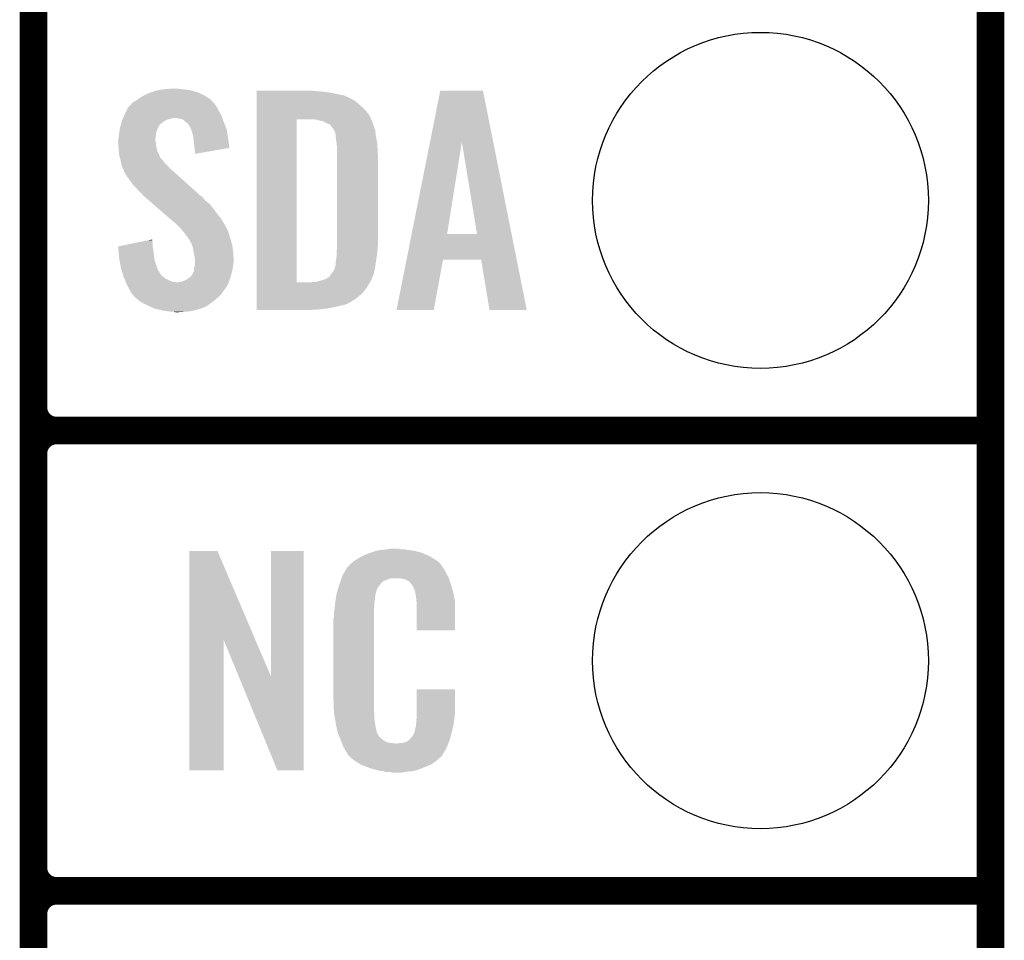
# Model space of a CAD drawing. Extents: x -1.3 to 24.2, y -3.9 to 39.2.
# Tile 13 of 27: x 18.8 to 24.2, y 1 to 6.1. Entities that reach past the tile are written whole.
import ezdxf

# ---------------------------------------------------------------- set-up
doc = ezdxf.new("R2010")
doc.units = 0
doc.layers.get('0').update_dxf_attribs({"linetype": 'CONTINUOUS'})
for name, color, linetype in [('PROXIMITY_23_CLICK_V100_GKO', 5, 'CONTINUOUS'), ('PROXIMITY_23_CLICK_V100_GTO', 14, 'CONTINUOUS'), ('PROXIMITY_23_CLICK_V100_GTS', 12, 'CONTINUOUS')]:
    doc.layers.add(name, color=color, linetype=linetype)

# ---------------------------------------------------------------- blocks, each defined once
blk = doc.blocks.new('ROUND_35')
blk.add_circle((0, 0), 0.9271)

msp = doc.modelspace()

# ---------------------------------------------------------------- linework, layer by layer
at = {"layer": 'PROXIMITY_23_CLICK_V100_GKO', "const_width": 0.1524}
msp.add_lwpolyline([(24.13, -1.27), (24.13, 36.83)], dxfattribs=at)
at = {"layer": 'PROXIMITY_23_CLICK_V100_GTO', "const_width": 0.1524}
for points in [[(18.8468, -0.5588), (18.8468, 18.3388)], [(18.8468, 3.937), (18.8468, 6.223)], [(18.9738, 3.81), (24.13, 3.81)], [(18.9738, 3.81), (24.13, 3.81)], [(18.8468, 1.397), (18.8468, 3.683)], [(18.9738, 1.27), (24.13, 1.27)], [(18.9738, 1.27), (24.13, 1.27)]]:
    msp.add_lwpolyline(points, dxfattribs=at)
for points in [[(18.8468, 3.937, 0.4142136), (18.9738, 3.81)], [(18.9738, 3.81, 0.4142136), (18.8468, 3.683)], [(18.9738, 3.81, 0.4142136), (18.8468, 3.683)], [(18.8468, 1.397, 0.4142136), (18.9738, 1.27)], [(18.9738, 1.27, 0.4142136), (18.8468, 1.143)], [(18.9738, 1.27, 0.4142136), (18.8468, 1.143)]]:
    msp.add_lwpolyline(points, format="xyb", dxfattribs=at)
at = {"layer": 'PROXIMITY_23_CLICK_V100_GTO'}
for points in [[(19.430998, 5.64388), (19.456402, 5.65912), (19.813906, 5.64388), (19.78914, 5.65912)], [(19.456402, 5.65912), (19.489422, 5.674362), (19.78914, 5.65912), (19.75648, 5.674362)], [(19.489422, 5.674362), (19.497544, 5.6769), (19.75648, 5.674362), (19.75104, 5.6769)], [(19.497544, 5.6769), (19.53006, 5.68706), (19.75104, 5.6769), (19.715482, 5.68706)], [(19.53006, 5.68706), (19.56054, 5.69214), (19.715482, 5.68706), (19.67992, 5.69214)], [(19.56054, 5.69214), (19.575782, 5.69468), (19.67992, 5.69214), (19.654518, 5.69468)], [(19.575782, 5.69468), (19.62912, 5.69722), (19.654518, 5.69468), (19.641822, 5.69722)], [(20.07872, 5.68198), (20.078722, 5.68452), (20.41652, 5.68198), (20.39112, 5.68452)], [(20.07872, 5.67944), (20.07872, 5.68198), (20.44954, 5.67944), (20.41652, 5.68198)], [(20.07872, 5.67436), (20.07872, 5.67944), (20.485098, 5.67436), (20.44954, 5.67944)], [(20.07872, 5.659118), (20.07872, 5.67436), (20.561302, 5.659118), (20.485098, 5.67436)], [(20.07872, 5.64388), (20.07872, 5.659118), (20.59432, 5.64388), (20.561302, 5.659118)], [(21.035876, 5.402448), (21.092174, 5.684502), (21.384672, 5.402448), (21.328384, 5.684502)], [(21.092174, 5.684502), (21.092178, 5.68452), (21.328384, 5.684502), (21.092178, 5.68452)], [(19.369828, 5.593078), (19.379142, 5.60324), (19.86026, 5.593078), (19.852642, 5.60324)], [(19.379142, 5.60324), (19.383796, 5.608316), (19.852642, 5.60324), (19.850102, 5.608316)], [(19.383796, 5.608316), (19.395444, 5.621022), (19.850102, 5.608316), (19.838456, 5.621022)], [(19.395444, 5.621022), (19.400518, 5.62356), (19.838456, 5.621022), (19.83613, 5.62356)], [(19.400518, 5.62356), (19.41322, 5.631178), (19.83613, 5.62356), (19.829148, 5.631178)], [(19.41322, 5.631178), (19.423884, 5.638798), (19.829148, 5.631178), (19.822162, 5.638798)], [(19.423884, 5.638798), (19.430998, 5.64388), (19.822162, 5.638798), (19.813906, 5.64388)], [(20.07872, 5.63626), (20.07872, 5.64388), (20.609558, 5.63626), (20.59432, 5.64388)], [(20.07872, 5.62864), (20.07872, 5.63626), (20.622262, 5.62864), (20.609558, 5.63626)], [(20.07872, 5.6134), (20.07872, 5.62864), (20.64004, 5.6134), (20.622262, 5.62864)], [(20.07872, 5.595622), (20.07872, 5.6134), (20.66036, 5.595622), (20.64004, 5.6134)], [(19.342098, 5.53466), (19.346452, 5.544818), (19.88929, 5.53466), (19.88566, 5.544818)], [(19.346452, 5.544818), (19.34972, 5.55244), (19.88566, 5.544818), (19.881504, 5.55244)], [(19.34972, 5.55244), (19.359202, 5.57276), (19.881504, 5.55244), (19.87042, 5.57276)], [(19.359202, 5.57276), (19.367502, 5.59054), (19.87042, 5.57276), (19.86153, 5.59054)], [(19.367502, 5.59054), (19.369828, 5.593078), (19.86153, 5.59054), (19.86026, 5.593078)], [(20.078718, 5.549898), (20.07872, 5.575298), (20.701, 5.549898), (20.680682, 5.575298)], [(20.078718, 5.52704), (20.078718, 5.549898), (20.711392, 5.52704), (20.701, 5.549898)], [(20.07872, 5.575298), (20.07872, 5.595622), (20.680682, 5.575298), (20.66036, 5.595622)], [(19.32432, 5.481322), (19.32722, 5.491478), (19.535142, 5.481322), (19.54022, 5.491478)], [(19.32722, 5.491478), (19.329398, 5.4991), (19.54022, 5.491478), (19.5453, 5.4991)], [(19.329398, 5.4991), (19.330124, 5.50164), (19.5453, 5.4991), (19.54784, 5.50164)], [(19.330124, 5.50164), (19.333028, 5.5118), (19.54784, 5.50164), (19.56054, 5.5118)], [(19.333028, 5.5118), (19.33448, 5.516882), (19.56054, 5.5118), (19.568162, 5.516882)], [(19.33448, 5.516882), (19.336654, 5.521958), (19.568162, 5.516882), (19.575776, 5.521958)], [(19.336654, 5.521958), (19.339922, 5.52958), (19.575776, 5.521958), (19.601182, 5.52958)], [(19.339922, 5.52958), (19.342098, 5.53466), (19.601182, 5.52958), (19.621498, 5.53466)], [(19.649438, 5.53212), (19.629118, 5.53466), (19.890196, 5.53212), (19.88929, 5.53466)], [(19.669756, 5.527042), (19.649438, 5.53212), (19.89201, 5.527042), (19.890196, 5.53212)], [(19.691986, 5.50926), (19.669756, 5.527042), (19.89836, 5.50926), (19.89201, 5.527042)], [(19.695158, 5.506722), (19.691986, 5.50926), (19.899376, 5.506722), (19.89836, 5.50926)], [(19.702778, 5.4991), (19.695158, 5.506722), (19.902424, 5.4991), (19.899376, 5.506722)], [(19.707858, 5.488944), (19.702778, 5.4991), (19.906486, 5.488944), (19.902424, 5.4991)], [(20.078702, 4.627902), (20.078718, 5.52704), (20.29968, 4.627902), (20.299702, 5.52704)], [(20.413982, 5.524498), (20.391118, 5.52704), (20.712548, 5.524498), (20.711392, 5.52704)], [(20.421598, 5.52196), (20.413982, 5.524498), (20.7137, 5.52196), (20.712548, 5.524498)], [(20.42922, 5.51942), (20.421598, 5.52196), (20.714972, 5.51942), (20.7137, 5.52196)], [(20.444462, 5.516878), (20.42922, 5.51942), (20.716242, 5.516878), (20.714972, 5.51942)], [(20.454622, 5.511798), (20.444462, 5.516878), (20.717512, 5.511798), (20.716242, 5.516878)], [(20.462242, 5.50672), (20.454622, 5.511798), (20.718782, 5.50672), (20.717512, 5.511798)], [(20.462248, 5.506718), (20.462242, 5.50672), (20.718782, 5.506718), (20.718782, 5.50672)], [(20.467324, 5.50418), (20.462248, 5.506718), (20.71987, 5.50418), (20.718782, 5.506718)], [(20.469864, 5.504178), (20.467324, 5.50418), (20.719872, 5.504178), (20.71987, 5.50418)], [(20.482562, 5.499096), (20.469864, 5.504178), (20.72205, 5.499096), (20.719872, 5.504178)], [(20.49018, 5.48894), (20.482562, 5.499096), (20.7264, 5.48894), (20.72205, 5.499096)], [(19.3167, 5.422902), (19.318476, 5.44068), (19.520216, 5.422902), (19.52244, 5.44068)], [(19.318476, 5.44068), (19.31924, 5.4483), (19.52244, 5.44068), (19.52371, 5.4483)], [(19.31924, 5.4483), (19.320412, 5.45592), (19.52371, 5.4483), (19.52498, 5.45592)], [(19.320412, 5.45592), (19.322756, 5.471158), (19.52498, 5.45592), (19.53006, 5.471158)], [(19.322756, 5.471158), (19.32432, 5.481322), (19.53006, 5.471158), (19.535142, 5.481322)], [(19.712934, 5.483866), (19.707858, 5.488944), (19.908518, 5.483866), (19.906486, 5.488944)], [(19.71294, 5.481324), (19.712934, 5.483866), (19.909534, 5.481324), (19.908518, 5.483866)], [(19.716752, 5.471158), (19.71294, 5.481324), (19.9136, 5.471158), (19.909534, 5.481324)], [(19.72056, 5.461), (19.716752, 5.471158), (19.915204, 5.461), (19.9136, 5.471158)], [(19.728178, 5.438142), (19.72056, 5.461), (19.918814, 5.438142), (19.915204, 5.461)], [(19.729784, 5.4229), (19.728178, 5.438142), (19.92122, 5.4229), (19.918814, 5.438142)], [(20.50542, 5.468618), (20.49018, 5.48894), (20.733174, 5.468618), (20.7264, 5.48894)], [(20.50669, 5.466078), (20.50542, 5.468618), (20.73402, 5.466078), (20.733174, 5.468618)], [(20.5105, 5.458458), (20.50669, 5.466078), (20.734656, 5.458458), (20.73402, 5.466078)], [(20.51304, 5.45084), (20.5105, 5.458458), (20.73529, 5.45084), (20.734656, 5.458458)], [(20.51558, 5.445756), (20.51304, 5.45084), (20.735714, 5.445756), (20.73529, 5.45084)], [(20.51558, 5.435598), (20.51558, 5.445756), (20.73656, 5.435598), (20.735714, 5.445756)], [(19.31416, 5.412742), (19.316064, 5.420358), (19.5199, 5.412742), (19.5199, 5.420358)], [(19.31416, 5.410198), (19.31416, 5.412742), (19.5199, 5.410198), (19.5199, 5.412742)], [(19.31416, 5.400038), (19.31416, 5.410198), (19.52244, 5.400038), (19.5199, 5.410198)], [(19.31525, 5.384798), (19.31416, 5.400038), (19.52244, 5.384798), (19.52244, 5.400038)], [(19.3167, 5.36448), (19.31525, 5.384798), (19.52752, 5.36448), (19.52244, 5.384798)], [(19.316064, 5.420358), (19.3167, 5.422902), (19.5199, 5.420358), (19.520216, 5.422902)], [(19.73326, 5.38988), (19.729784, 5.4229), (19.925926, 5.38988), (19.92122, 5.4229)], [(19.7358, 5.36956), (19.73326, 5.38988), (19.92882, 5.36956), (19.925926, 5.38988)], [(20.51558, 5.42798), (20.51558, 5.435598), (20.738084, 5.42798), (20.73656, 5.435598)], [(20.51939, 5.3975), (20.51558, 5.42798), (20.74418, 5.3975), (20.738084, 5.42798)], [(20.5232, 5.367018), (20.51939, 5.3975), (20.745974, 5.367018), (20.74418, 5.3975)], [(20.934514, 4.894606), (21.035876, 5.402448), (21.130264, 4.894606), (21.211522, 5.402448)], [(21.295334, 4.89458), (21.211522, 5.402448), (21.48602, 4.89458), (21.384672, 5.402448)], [(19.317482, 5.354318), (19.3167, 5.36448), (19.53006, 5.354318), (19.52752, 5.36448)], [(19.31924, 5.331462), (19.317482, 5.354318), (19.54061, 5.331462), (19.53006, 5.354318)], [(19.322014, 5.321296), (19.31924, 5.331462), (19.5453, 5.321296), (19.54061, 5.331462)], [(19.735802, 5.369556), (19.7358, 5.36956), (19.92882, 5.369556), (19.92882, 5.36956)], [(19.73834, 5.35178), (19.735802, 5.369556), (19.826182, 5.35178), (19.92882, 5.369556)], [(19.73834, 5.336566), (19.73834, 5.35178), (19.73834, 5.336566), (19.826182, 5.35178)], [(20.5232, 5.35432), (20.5232, 5.367018), (20.74672, 5.35432), (20.745974, 5.367018)], [(20.5232, 5.308602), (20.5232, 5.35432), (20.74926, 5.308602), (20.74672, 5.35432)], [(19.322706, 5.318756), (19.322014, 5.321296), (19.545302, 5.318756), (19.5453, 5.321296)], [(19.32409, 5.31368), (19.322706, 5.318756), (19.547842, 5.31368), (19.545302, 5.318756)], [(19.32686, 5.30352), (19.32409, 5.31368), (19.558002, 5.30352), (19.547842, 5.31368)], [(19.32799, 5.29844), (19.32686, 5.30352), (19.56308, 5.29844), (19.558002, 5.30352)], [(19.331376, 5.283198), (19.32799, 5.29844), (19.573242, 5.283198), (19.56308, 5.29844)], [(19.33194, 5.28066), (19.331376, 5.283198), (19.576416, 5.28066), (19.573242, 5.283198)], [(19.333846, 5.27304), (19.33194, 5.28066), (19.585942, 5.27304), (19.576416, 5.28066)], [(19.337018, 5.260342), (19.333846, 5.27304), (19.596824, 5.260342), (19.585942, 5.27304)], [(20.5232, 4.84378), (20.5232, 5.308602), (20.74926, 4.84378), (20.74926, 5.308602)], [(19.34007, 5.255258), (19.337018, 5.260342), (19.60118, 5.255258), (19.596824, 5.260342)], [(19.34464, 5.247642), (19.34007, 5.255258), (19.610068, 5.247642), (19.60118, 5.255258)], [(19.346546, 5.24002), (19.34464, 5.247642), (19.61896, 5.24002), (19.610068, 5.247642)], [(19.347178, 5.237486), (19.346546, 5.24002), (19.621782, 5.237486), (19.61896, 5.24002)], [(19.349718, 5.23494), (19.347178, 5.237486), (19.624616, 5.23494), (19.621782, 5.237486)], [(19.362418, 5.212082), (19.349718, 5.23494), (19.650062, 5.212082), (19.624616, 5.23494)], [(19.3802, 5.18922), (19.362418, 5.212082), (19.675512, 5.18922), (19.650062, 5.212082)], [(19.39798, 5.16382), (19.3802, 5.18922), (19.703788, 5.16382), (19.675512, 5.18922)], [(19.415762, 5.14604), (19.39798, 5.16382), (19.723582, 5.14604), (19.703788, 5.16382)], [(19.430998, 5.12826), (19.415762, 5.14604), (19.743374, 5.12826), (19.723582, 5.14604)], [(19.443698, 5.118102), (19.430998, 5.12826), (19.754682, 5.118102), (19.743374, 5.12826)], [(19.45132, 5.107942), (19.443698, 5.118102), (19.765992, 5.107942), (19.754682, 5.118102)], [(19.45386, 5.105398), (19.45132, 5.107942), (19.768824, 5.105398), (19.765992, 5.107942)], [(19.456792, 5.102858), (19.45386, 5.105398), (19.7739, 5.102858), (19.768824, 5.105398)], [(19.468512, 5.0927), (19.456792, 5.102858), (19.78406, 5.0927), (19.7739, 5.102858)], [(19.4861, 5.077458), (19.468512, 5.0927), (19.796762, 5.077458), (19.78406, 5.0927)], [(19.506616, 5.059678), (19.4861, 5.077458), (19.819622, 5.059678), (19.796762, 5.077458)], [(19.535922, 5.03428), (19.506616, 5.059678), (19.83994, 5.03428), (19.819622, 5.059678)], [(19.56816, 5.00634), (19.535922, 5.03428), (19.86026, 5.00634), (19.83994, 5.03428)], [(19.600402, 4.978398), (19.56816, 5.00634), (19.883122, 4.978398), (19.86026, 5.00634)], [(19.60626, 4.97332), (19.600402, 4.978398), (19.886086, 4.97332), (19.883122, 4.978398)], [(19.631658, 4.953002), (19.60626, 4.97332), (19.897936, 4.953002), (19.886086, 4.97332)], [(19.636742, 4.94792), (19.631658, 4.953002), (19.9009, 4.94792), (19.897936, 4.953002)], [(19.641824, 4.942838), (19.636742, 4.94792), (19.903442, 4.942838), (19.9009, 4.94792)], [(19.649444, 4.935218), (19.641824, 4.942838), (19.90852, 4.935218), (19.903442, 4.942838)], [(19.651982, 4.93268), (19.649444, 4.935218), (19.90979, 4.93268), (19.90852, 4.935218)], [(19.667538, 4.9149), (19.651982, 4.93268), (19.91868, 4.9149), (19.90979, 4.93268)], [(19.66976, 4.91236), (19.667538, 4.9149), (19.919634, 4.91236), (19.91868, 4.9149)], [(19.68246, 4.89712), (19.66976, 4.91236), (19.925348, 4.89712), (19.919634, 4.91236)], [(19.684152, 4.894582), (19.68246, 4.89712), (19.926298, 4.894582), (19.925348, 4.89712)], [(19.69262, 4.88188), (19.684152, 4.894582), (19.929764, 4.88188), (19.926298, 4.894582)], [(20.906118, 4.75234), (20.934508, 4.89458), (21.514406, 4.75234), (21.48602, 4.89458)], [(20.934508, 4.89458), (20.934514, 4.894606), (21.295334, 4.89458), (21.130264, 4.894606)], [(19.31418, 4.826004), (19.401924, 4.843778), (19.50466, 4.826004), (19.50466, 4.843778)], [(19.401924, 4.843778), (19.47716, 4.859018), (19.50466, 4.843778), (19.50212, 4.859018)], [(19.47716, 4.859018), (19.50212, 4.864074), (19.50212, 4.859018), (19.50212, 4.864074)], [(19.700236, 4.874262), (19.69262, 4.88188), (19.931842, 4.874262), (19.929764, 4.88188)], [(19.70278, 4.866644), (19.700236, 4.874262), (19.93392, 4.866644), (19.931842, 4.874262)], [(19.702784, 4.86664), (19.70278, 4.866644), (19.93392, 4.86664), (19.93392, 4.866644)], [(19.705318, 4.864102), (19.702784, 4.86664), (19.934702, 4.864102), (19.93392, 4.86664)], [(19.718018, 4.843782), (19.705318, 4.864102), (19.940954, 4.843782), (19.934702, 4.864102)], [(19.72183, 4.833618), (19.718018, 4.843782), (19.94408, 4.833618), (19.940954, 4.843782)], [(20.5232, 4.82854), (20.5232, 4.84378), (20.747736, 4.82854), (20.74926, 4.84378)], [(19.314384, 4.823458), (19.31418, 4.826004), (19.50466, 4.823458), (19.50466, 4.826004)], [(19.316408, 4.79806), (19.314384, 4.823458), (19.50974, 4.79806), (19.50466, 4.823458)], [(19.318634, 4.77012), (19.316408, 4.79806), (19.51228, 4.77012), (19.50974, 4.79806)], [(19.725638, 4.823462), (19.72183, 4.833618), (19.945436, 4.823462), (19.94408, 4.833618)], [(19.73088, 4.79552), (19.725638, 4.823462), (19.94916, 4.79552), (19.945436, 4.823462)], [(19.73326, 4.78282), (19.73088, 4.79552), (19.949954, 4.78282), (19.94916, 4.79552)], [(20.52066, 4.800602), (20.522276, 4.81838), (20.745238, 4.800602), (20.74672, 4.81838)], [(20.52066, 4.7879), (20.52066, 4.800602), (20.74418, 4.7879), (20.745238, 4.800602)], [(20.52066, 4.77774), (20.52066, 4.7879), (20.742728, 4.77774), (20.74418, 4.7879)], [(20.522276, 4.81838), (20.5232, 4.82854), (20.74672, 4.81838), (20.747736, 4.82854)], [(19.31924, 4.762498), (19.318634, 4.77012), (19.513668, 4.762498), (19.51228, 4.77012)], [(19.322936, 4.74218), (19.31924, 4.762498), (19.517362, 4.74218), (19.513668, 4.762498)], [(19.328016, 4.71424), (19.322936, 4.74218), (19.52752, 4.71424), (19.517362, 4.74218)], [(19.737918, 4.754882), (19.73326, 4.78282), (19.9517, 4.754882), (19.949954, 4.78282)], [(19.73834, 4.752342), (19.737918, 4.754882), (19.9517, 4.752342), (19.9517, 4.754882)], [(19.73834, 4.74218), (19.73834, 4.752342), (19.9517, 4.74218), (19.9517, 4.752342)], [(19.73834, 4.7244), (19.73834, 4.74218), (19.94916, 4.7244), (19.9517, 4.74218)], [(20.515578, 4.724398), (20.51558, 4.744718), (20.735108, 4.724398), (20.73801, 4.744718)], [(20.51558, 4.744718), (20.51812, 4.757422), (20.73801, 4.744718), (20.739824, 4.757422)], [(20.51812, 4.757422), (20.52066, 4.77774), (20.739824, 4.757422), (20.742728, 4.77774)], [(20.850864, 4.475506), (20.906114, 4.752322), (21.056586, 4.475506), (21.107396, 4.752322)], [(20.906114, 4.752322), (20.906118, 4.75234), (21.107396, 4.752322), (21.318202, 4.75234)], [(21.363936, 4.475498), (21.318202, 4.75234), (21.569652, 4.475498), (21.514406, 4.75234)], [(19.3294, 4.70662), (19.328016, 4.71424), (19.53057, 4.70662), (19.52752, 4.71424)], [(19.335016, 4.68884), (19.3294, 4.70662), (19.537684, 4.68884), (19.53057, 4.70662)], [(19.335818, 4.6863), (19.335016, 4.68884), (19.54022, 4.6863), (19.537684, 4.68884)], [(19.338224, 4.678678), (19.335818, 4.6863), (19.5453, 4.678678), (19.54022, 4.6863)], [(19.341432, 4.668518), (19.338224, 4.678678), (19.550384, 4.668518), (19.5453, 4.678678)], [(19.7231, 4.671062), (19.728178, 4.681222), (19.938492, 4.671062), (19.94154, 4.681222)], [(19.728178, 4.681222), (19.73326, 4.691384), (19.94154, 4.681222), (19.943798, 4.691384)], [(19.73326, 4.704082), (19.733262, 4.706622), (19.94662, 4.704082), (19.946936, 4.706622)], [(19.73326, 4.691384), (19.73326, 4.704082), (19.943798, 4.691384), (19.94662, 4.704082)], [(19.733262, 4.706622), (19.73834, 4.721864), (19.946936, 4.706622), (19.948842, 4.721864)], [(19.73834, 4.721864), (19.73834, 4.7244), (19.948842, 4.721864), (19.94916, 4.7244)], [(20.49018, 4.6736), (20.493988, 4.678678), (20.724444, 4.6736), (20.726398, 4.678678)], [(20.493988, 4.678678), (20.505418, 4.693918), (20.726398, 4.678678), (20.729446, 4.693918)], [(20.505418, 4.693918), (20.513038, 4.716782), (20.729446, 4.693918), (20.73402, 4.716782)], [(20.513038, 4.716782), (20.515578, 4.724398), (20.73402, 4.716782), (20.735108, 4.724398)], [(19.34464, 4.658358), (19.341432, 4.668518), (19.563084, 4.658358), (19.550384, 4.668518)], [(19.348706, 4.648198), (19.34464, 4.658358), (19.575782, 4.648198), (19.563084, 4.658358)], [(19.352768, 4.63804), (19.348706, 4.648198), (19.5961, 4.63804), (19.575782, 4.648198)], [(19.355816, 4.63042), (19.352768, 4.63804), (19.616422, 4.63042), (19.5961, 4.63804)], [(19.356832, 4.62788), (19.355816, 4.63042), (19.639282, 4.62788), (19.616422, 4.63042)], [(19.357848, 4.62534), (19.356832, 4.62788), (19.92376, 4.62534), (19.924606, 4.62788)], [(19.35988, 4.62026), (19.357848, 4.62534), (19.921218, 4.62026), (19.92376, 4.62534)], [(19.646902, 4.62788), (19.65706, 4.63042), (19.924606, 4.62788), (19.925452, 4.63042)], [(19.65706, 4.63042), (19.669762, 4.632962), (19.925452, 4.63042), (19.9263, 4.632962)], [(19.669762, 4.632962), (19.69262, 4.643122), (19.9263, 4.632962), (19.929686, 4.643122)], [(19.69262, 4.643122), (19.70955, 4.65582), (19.929686, 4.643122), (19.93392, 4.65582)], [(19.70955, 4.65582), (19.71294, 4.658362), (19.93392, 4.65582), (19.934682, 4.658362)], [(19.71294, 4.658362), (19.71802, 4.66344), (19.934682, 4.658362), (19.936204, 4.66344)], [(19.71802, 4.66344), (19.7231, 4.671062), (19.936204, 4.66344), (19.938492, 4.671062)], [(20.078702, 4.62788), (20.078702, 4.627902), (20.380958, 4.62788), (20.29968, 4.627902)], [(20.078702, 4.61772), (20.078702, 4.62788), (20.69846, 4.61772), (20.704554, 4.62788)], [(20.380958, 4.62788), (20.393658, 4.63042), (20.704554, 4.62788), (20.706078, 4.63042)], [(20.408898, 4.63042), (20.408904, 4.630422), (20.706078, 4.63042), (20.70608, 4.630422)], [(20.408904, 4.630422), (20.44446, 4.64058), (20.70608, 4.630422), (20.711158, 4.64058)], [(20.44446, 4.64058), (20.4597, 4.64566), (20.711158, 4.64058), (20.7137, 4.64566)], [(20.4597, 4.64566), (20.474934, 4.655816), (20.7137, 4.64566), (20.717604, 4.655816)], [(20.474934, 4.655816), (20.477474, 4.65582), (20.717604, 4.655816), (20.717606, 4.65582)], [(20.477474, 4.65582), (20.480018, 4.658358), (20.717606, 4.65582), (20.718582, 4.658358)], [(20.480018, 4.658358), (20.49018, 4.6736), (20.718582, 4.658358), (20.724444, 4.6736)], [(19.37004, 4.59994), (19.35988, 4.62026), (19.911058, 4.59994), (19.921218, 4.62026)], [(19.37131, 4.5974), (19.37004, 4.59994), (19.90852, 4.5974), (19.911058, 4.59994)], [(19.37512, 4.58978), (19.37131, 4.5974), (19.90344, 4.58978), (19.90852, 4.5974)], [(19.382176, 4.57708), (19.37512, 4.58978), (19.89328, 4.57708), (19.90344, 4.58978)], [(19.387818, 4.566922), (19.382176, 4.57708), (19.886506, 4.566922), (19.89328, 4.57708)], [(19.392902, 4.561838), (19.387818, 4.566922), (19.883118, 4.561838), (19.886506, 4.566922)], [(20.0787, 4.57708), (20.078702, 4.597402), (20.670518, 4.57708), (20.68576, 4.597402)], [(20.0787, 4.556758), (20.0787, 4.57708), (20.650198, 4.556758), (20.670518, 4.57708)], [(20.078702, 4.597402), (20.078702, 4.61772), (20.68576, 4.597402), (20.69846, 4.61772)], [(19.397978, 4.55676), (19.392902, 4.561838), (19.87804, 4.55676), (19.883118, 4.561838)], [(19.400518, 4.551684), (19.397978, 4.55676), (19.872964, 4.551684), (19.87804, 4.55676)], [(19.40645, 4.5466), (19.400518, 4.551684), (19.86788, 4.5466), (19.872964, 4.551684)], [(19.424228, 4.53136), (19.40645, 4.5466), (19.850102, 4.53136), (19.86788, 4.5466)], [(19.43608, 4.5212), (19.424228, 4.53136), (19.837038, 4.5212), (19.850102, 4.53136)], [(19.450368, 4.51358), (19.43608, 4.5212), (19.82724, 4.51358), (19.837038, 4.5212)], [(19.47418, 4.50088), (19.450368, 4.51358), (19.80819, 4.50088), (19.82724, 4.51358)], [(20.0787, 4.53644), (20.0787, 4.556758), (20.624798, 4.53644), (20.650198, 4.556758)], [(20.0787, 4.51866), (20.0787, 4.53644), (20.596858, 4.51866), (20.624798, 4.53644)], [(20.0787, 4.51104), (20.0787, 4.51866), (20.58162, 4.51104), (20.596858, 4.51866)], [(19.47999, 4.498338), (19.47418, 4.50088), (19.804378, 4.498338), (19.80819, 4.50088)], [(19.485792, 4.4958), (19.47999, 4.498338), (19.801836, 4.4958), (19.804378, 4.498338)], [(19.491598, 4.49326), (19.485792, 4.4958), (19.79422, 4.49326), (19.801836, 4.4958)], [(19.509018, 4.485638), (19.491598, 4.49326), (19.778978, 4.485638), (19.79422, 4.49326)], [(19.514818, 4.4831), (19.509018, 4.485638), (19.770092, 4.4831), (19.778978, 4.485638)], [(19.52498, 4.48056), (19.514818, 4.4831), (19.7612, 4.48056), (19.770092, 4.4831)], [(19.55546, 4.47294), (19.52498, 4.48056), (19.735802, 4.47294), (19.7612, 4.48056)], [(19.59102, 4.46786), (19.55546, 4.47294), (19.7104, 4.46786), (19.735802, 4.47294)], [(19.606258, 4.46532), (19.59102, 4.46786), (19.67992, 4.46532), (19.7104, 4.46786)], [(19.631658, 4.46278), (19.621498, 4.46532), (19.646902, 4.46278), (19.67992, 4.46532)], [(20.0787, 4.50342), (20.0787, 4.51104), (20.563838, 4.50342), (20.58162, 4.51104)], [(20.0787, 4.49834), (20.0787, 4.50342), (20.53844, 4.49834), (20.563838, 4.50342)], [(20.0787, 4.49072), (20.0787, 4.49834), (20.50542, 4.49072), (20.53844, 4.49834)], [(20.0787, 4.4831), (20.0787, 4.49072), (20.46732, 4.4831), (20.50542, 4.49072)], [(20.0787, 4.47802), (20.0787, 4.4831), (20.4216, 4.47802), (20.46732, 4.4831)], [(20.0787, 4.475502), (20.0787, 4.47802), (20.373758, 4.475502), (20.4216, 4.47802)], [(20.373342, 4.47548), (20.0787, 4.475502), (20.373342, 4.47548), (20.373758, 4.475502)], [(21.056582, 4.47548), (20.850864, 4.475506), (21.056582, 4.47548), (21.056586, 4.475506)], [(21.569654, 4.47548), (21.569652, 4.475498), (21.569654, 4.47548), (21.363936, 4.475498)], [(20.78228, 3.15214), (20.79752, 3.15468), (20.90674, 3.15214), (20.891502, 3.15468)], [(20.79752, 3.15468), (20.812762, 3.15722), (20.876262, 3.15468), (20.863562, 3.15722)], [(19.707872, 2.656728), (19.70788, 3.144506), (20.070862, 2.656728), (19.862804, 3.144506)], [(19.70788, 3.144506), (19.707882, 3.14452), (19.862804, 3.144506), (19.707882, 3.14452)], [(20.15744, 2.453748), (20.15746, 3.144498), (20.337766, 2.453748), (20.33778, 3.144498)], [(20.15746, 3.144498), (20.157462, 3.14452), (20.33778, 3.144498), (20.157462, 3.14452)], [(20.626618, 3.096262), (20.642582, 3.10642), (21.06676, 3.096262), (21.04983, 3.10642)], [(20.642582, 3.10642), (20.66798, 3.11912), (21.04983, 3.10642), (21.02866, 3.11912)], [(20.66798, 3.11912), (20.67814, 3.1242), (21.02866, 3.11912), (21.016324, 3.1242)], [(20.67814, 3.1242), (20.703538, 3.13436), (21.016324, 3.1242), (20.991652, 3.13436)], [(20.703538, 3.13436), (20.711158, 3.1369), (20.991652, 3.13436), (20.985482, 3.1369)], [(20.711158, 3.1369), (20.7264, 3.14198), (20.985482, 3.1369), (20.966432, 3.14198)], [(20.7264, 3.14198), (20.743334, 3.14706), (20.966432, 3.14198), (20.947382, 3.14706)], [(20.743334, 3.14706), (20.751802, 3.1496), (20.947382, 3.14706), (20.927062, 3.1496)], [(20.751802, 3.1496), (20.78228, 3.15214), (20.927062, 3.1496), (20.90674, 3.15214)], [(20.562644, 3.02768), (20.576094, 3.05054), (21.12264, 3.02768), (21.109942, 3.05054)], [(20.576094, 3.05054), (20.579086, 3.055622), (21.109942, 3.05054), (21.106132, 3.055622)], [(20.579086, 3.055622), (20.584162, 3.058164), (21.106132, 3.055622), (21.104224, 3.058164)], [(20.584162, 3.058164), (20.58619, 3.0607), (21.104224, 3.058164), (21.102322, 3.0607)], [(20.58619, 3.0607), (20.59025, 3.065776), (21.102322, 3.0607), (21.099782, 3.065776)], [(20.59025, 3.065776), (20.59432, 3.070862), (21.099782, 3.065776), (21.095424, 3.070862)], [(20.59432, 3.070862), (20.608834, 3.08356), (21.095424, 3.070862), (21.084542, 3.08356)], [(20.608834, 3.08356), (20.614642, 3.08864), (21.084542, 3.08356), (21.077432, 3.08864)], [(20.614642, 3.08864), (20.626618, 3.096262), (21.077432, 3.08864), (21.06676, 3.096262)], [(20.542122, 2.979418), (20.547454, 2.994658), (20.77974, 2.979418), (20.817836, 2.994658)], [(20.547454, 2.994658), (20.547456, 2.99466), (20.817836, 2.994658), (20.866098, 2.99466)], [(20.547456, 2.99466), (20.549232, 2.999738), (21.139694, 2.99466), (21.13788, 2.999738)], [(20.549232, 2.999738), (20.55368, 3.012442), (21.13788, 2.999738), (21.130952, 3.012442)], [(20.55368, 3.012442), (20.562644, 3.02768), (21.130952, 3.012442), (21.12264, 3.02768)], [(20.88388, 2.99212), (20.866098, 2.99466), (21.140602, 2.99212), (21.139694, 2.99466)], [(20.896578, 2.98958), (20.88388, 2.99212), (21.141508, 2.98958), (21.140602, 2.99212)], [(20.526272, 2.931158), (20.533492, 2.954018), (20.741638, 2.931158), (20.754338, 2.954018)], [(20.533492, 2.954018), (20.5359, 2.96164), (20.754338, 2.954018), (20.761958, 2.96164)], [(20.5359, 2.96164), (20.536788, 2.96418), (20.761958, 2.96164), (20.764498, 2.96418)], [(20.536788, 2.96418), (20.538564, 2.969256), (20.764498, 2.96418), (20.767038, 2.969256)], [(20.538564, 2.969256), (20.542122, 2.979418), (20.767038, 2.969256), (20.77974, 2.979418)], [(20.921974, 2.976882), (20.896578, 2.98958), (21.146044, 2.976882), (21.141508, 2.98958)], [(20.924518, 2.971804), (20.921974, 2.976882), (21.147856, 2.971804), (21.146044, 2.976882)], [(20.931054, 2.96418), (20.924518, 2.971804), (21.150578, 2.96418), (21.147856, 2.971804)], [(20.939758, 2.954022), (20.931054, 2.96418), (21.153568, 2.954022), (21.150578, 2.96418)], [(20.94992, 2.93116), (20.939758, 2.954022), (21.160292, 2.93116), (21.153568, 2.954022)], [(20.514642, 2.875278), (20.516648, 2.887978), (20.73148, 2.875278), (20.73148, 2.887978)], [(20.516648, 2.887978), (20.518252, 2.898138), (20.73148, 2.887978), (20.73402, 2.898138)], [(20.518252, 2.898138), (20.519054, 2.903218), (20.73402, 2.898138), (20.73402, 2.903218)], [(20.519054, 2.903218), (20.52066, 2.913382), (20.73402, 2.903218), (20.73679, 2.913382)], [(20.52066, 2.913382), (20.526272, 2.931158), (20.73679, 2.913382), (20.741638, 2.931158)], [(20.953984, 2.921002), (20.94992, 2.93116), (21.16328, 2.921002), (21.160292, 2.93116)], [(20.954998, 2.918464), (20.953984, 2.921002), (21.163764, 2.918464), (21.16328, 2.921002)], [(20.955, 2.910842), (20.954998, 2.918464), (21.165216, 2.910842), (21.163764, 2.918464)], [(20.95754, 2.898138), (20.955, 2.910842), (21.167636, 2.898138), (21.165216, 2.910842)], [(20.96008, 2.88036), (20.95754, 2.898138), (21.171022, 2.88036), (21.167636, 2.898138)], [(20.508242, 2.821938), (20.5105, 2.84226), (20.7264, 2.821938), (20.72894, 2.84226)], [(20.5105, 2.84226), (20.512756, 2.862578), (20.72894, 2.84226), (20.72894, 2.862578)], [(20.512756, 2.862578), (20.51304, 2.86512), (20.72894, 2.862578), (20.729448, 2.86512)], [(20.51304, 2.86512), (20.514642, 2.875278), (20.729448, 2.86512), (20.73148, 2.875278)], [(20.961058, 2.867658), (20.96008, 2.88036), (21.17344, 2.867658), (21.171022, 2.88036)], [(20.96262, 2.84734), (20.961058, 2.867658), (21.173436, 2.84734), (21.17344, 2.867658)], [(20.96262, 2.707662), (20.96262, 2.84734), (21.173418, 2.707662), (21.173436, 2.84734)], [(20.50288, 2.771142), (20.50542, 2.783842), (20.7264, 2.771142), (20.7264, 2.783842)], [(20.50542, 2.80162), (20.50796, 2.8194), (20.7264, 2.80162), (20.7264, 2.8194)], [(20.50542, 2.783842), (20.50542, 2.80162), (20.7264, 2.783842), (20.7264, 2.80162)], [(20.50796, 2.8194), (20.508242, 2.821938), (20.7264, 2.8194), (20.7264, 2.821938)], [(20.50288, 2.32156), (20.50288, 2.771142), (20.7264, 2.32156), (20.7264, 2.771142)], [(21.173418, 2.70764), (20.96262, 2.707662), (21.173418, 2.70764), (21.173418, 2.707662)], [(19.70786, 1.935502), (19.707872, 2.656728), (19.895798, 1.935502), (19.89582, 2.656728)], [(19.979456, 2.453748), (19.89582, 2.656728), (20.15744, 2.453748), (20.070862, 2.656728)], [(20.192996, 1.935494), (19.979456, 2.453748), (20.337758, 1.935494), (20.337766, 2.453748)], [(20.96262, 2.24282), (20.96264, 2.382498), (21.17344, 2.24282), (21.17344, 2.382498)], [(20.96264, 2.382498), (20.962642, 2.38252), (21.17344, 2.382498), (20.962642, 2.38252)], [(20.505232, 2.25806), (20.50288, 2.32156), (20.7264, 2.25806), (20.7264, 2.32156)], [(20.50542, 2.252982), (20.505232, 2.25806), (20.727126, 2.252982), (20.7264, 2.25806)], [(20.50763, 2.240278), (20.50542, 2.252982), (20.72894, 2.240278), (20.727126, 2.252982)], [(20.511606, 2.217418), (20.50763, 2.240278), (20.72894, 2.217418), (20.72894, 2.240278)], [(20.961984, 2.22504), (20.96262, 2.230122), (21.1709, 2.22504), (21.171626, 2.230122)], [(20.96262, 2.230122), (20.96262, 2.24282), (21.171626, 2.230122), (21.17344, 2.24282)], [(20.51558, 2.19456), (20.511606, 2.217418), (20.73255, 2.19456), (20.72894, 2.217418)], [(20.520662, 2.16916), (20.51558, 2.19456), (20.73656, 2.16916), (20.73255, 2.19456)], [(20.955002, 2.171704), (20.95754, 2.176784), (21.162234, 2.171704), (21.163428, 2.176784)], [(20.95754, 2.184402), (20.958048, 2.186942), (21.165222, 2.184402), (21.16582, 2.186942)], [(20.95754, 2.176784), (20.95754, 2.184402), (21.163428, 2.176784), (21.165222, 2.184402)], [(20.958048, 2.186942), (20.96008, 2.197102), (21.16582, 2.186942), (21.167174, 2.197102)], [(20.96008, 2.2098), (20.961984, 2.22504), (21.168866, 2.2098), (21.1709, 2.22504)], [(20.96008, 2.197102), (20.96008, 2.2098), (21.167174, 2.197102), (21.168866, 2.2098)], [(20.525234, 2.146298), (20.520662, 2.16916), (20.74164, 2.146298), (20.73656, 2.16916)], [(20.52574, 2.143762), (20.525234, 2.146298), (20.74291, 2.143762), (20.74164, 2.146298)], [(20.533062, 2.12598), (20.52574, 2.143762), (20.751802, 2.12598), (20.74291, 2.143762)], [(20.53411, 2.123436), (20.533062, 2.12598), (20.754342, 2.123436), (20.751802, 2.12598)], [(20.5362, 2.11836), (20.53411, 2.123436), (20.756884, 2.11836), (20.754342, 2.123436)], [(20.927062, 2.11074), (20.937222, 2.120902), (21.146488, 2.11074), (21.14931, 2.120902)], [(20.937222, 2.120902), (20.94992, 2.14376), (21.14931, 2.120902), (21.15566, 2.14376)], [(20.94992, 2.14376), (20.949922, 2.143762), (21.15566, 2.14376), (21.15566, 2.143762)], [(20.949922, 2.143762), (20.955, 2.169162), (21.15566, 2.143762), (21.161636, 2.169162)], [(20.955, 2.169162), (20.955002, 2.171704), (21.161636, 2.169162), (21.162234, 2.171704)], [(20.538292, 2.113278), (20.5362, 2.11836), (20.764502, 2.113278), (20.756884, 2.11836)], [(20.54143, 2.10566), (20.538292, 2.113278), (20.77212, 2.10566), (20.764502, 2.113278)], [(20.54352, 2.10058), (20.54143, 2.10566), (20.779742, 2.10058), (20.77212, 2.10566)], [(20.545474, 2.0955), (20.54352, 2.10058), (20.787362, 2.0955), (20.779742, 2.10058)], [(20.548406, 2.08788), (20.545474, 2.0955), (20.802604, 2.08788), (20.787362, 2.0955)], [(20.55036, 2.0828), (20.548406, 2.08788), (20.848322, 2.0828), (20.802604, 2.08788)], [(20.55622, 2.06756), (20.55036, 2.0828), (21.130408, 2.06756), (21.136684, 2.0828)], [(20.563278, 2.05486), (20.55622, 2.06756), (21.12518, 2.05486), (21.130408, 2.06756)], [(20.848322, 2.0828), (20.858482, 2.082802), (21.136684, 2.0828), (21.136686, 2.082802)], [(20.858482, 2.082802), (20.866104, 2.08534), (21.136686, 2.082802), (21.13773, 2.08534)], [(20.876262, 2.08534), (20.901662, 2.09042), (21.13773, 2.08534), (21.139822, 2.09042)], [(20.901662, 2.09042), (20.914356, 2.098038), (21.139822, 2.09042), (21.14296, 2.098038)], [(20.914356, 2.098038), (20.91436, 2.09804), (21.14296, 2.098038), (21.14296, 2.09804)], [(20.91436, 2.09804), (20.924522, 2.105666), (21.14296, 2.09804), (21.145078, 2.105666)], [(20.924522, 2.105666), (20.927062, 2.11074), (21.145078, 2.105666), (21.146488, 2.11074)], [(20.568922, 2.044698), (20.563278, 2.05486), (21.119082, 2.044698), (21.12518, 2.05486)], [(20.579076, 2.029466), (20.568922, 2.044698), (21.109942, 2.029466), (21.119082, 2.044698)], [(20.57908, 2.024386), (20.579076, 2.029466), (21.106894, 2.024386), (21.109942, 2.029466)], [(20.586704, 2.01676), (20.57908, 2.024386), (21.10232, 2.01676), (21.106894, 2.024386)], [(20.591784, 2.011678), (20.586704, 2.01676), (21.099776, 2.011678), (21.10232, 2.01676)], [(20.59686, 2.006598), (20.591784, 2.011678), (21.093426, 2.006598), (21.099776, 2.011678)], [(20.602786, 2.00152), (20.59686, 2.006598), (21.08708, 2.00152), (21.093426, 2.006598)], [(20.614638, 1.99136), (20.602786, 2.00152), (21.075228, 1.99136), (21.08708, 2.00152)], [(20.622768, 1.98628), (20.614638, 1.99136), (21.069302, 1.98628), (21.075228, 1.99136)], [(20.65122, 1.9685), (20.622768, 1.98628), (21.0439, 1.9685), (21.069302, 1.98628)], [(20.65528, 1.965962), (20.65122, 1.9685), (21.037978, 1.965962), (21.0439, 1.9685)], [(20.687936, 1.95326), (20.65528, 1.965962), (21.00834, 1.95326), (21.037978, 1.965962)], [(19.895798, 1.93548), (19.70786, 1.935502), (19.895798, 1.93548), (19.895798, 1.935502)], [(20.337758, 1.93548), (20.192996, 1.935494), (20.337758, 1.93548), (20.337758, 1.935494)], [(20.701, 1.948178), (20.687936, 1.95326), (20.99527, 1.948178), (21.00834, 1.95326)], [(20.744178, 1.93548), (20.701, 1.948178), (20.962618, 1.93548), (20.99527, 1.948178)], [(20.771274, 1.9304), (20.744178, 1.93548), (20.939758, 1.9304), (20.962618, 1.93548)], [(20.78482, 1.92786), (20.771274, 1.9304), (20.91182, 1.92786), (20.939758, 1.9304)], [(20.800058, 1.92532), (20.78482, 1.92786), (20.896578, 1.92532), (20.91182, 1.92786)], [(20.827998, 1.92278), (20.817838, 1.92532), (20.881338, 1.92278), (20.896578, 1.92532)]]:
    msp.add_solid(points, dxfattribs=at)

# ---------------------------------------------------------------- block references
at = {"layer": 'PROXIMITY_23_CLICK_V100_GTS'}
for p in [(22.86, 5.08), (22.86, 2.54)]:
    msp.add_blockref('ROUND_35', p, dxfattribs=at)

doc.saveas('drawing.dxf')
